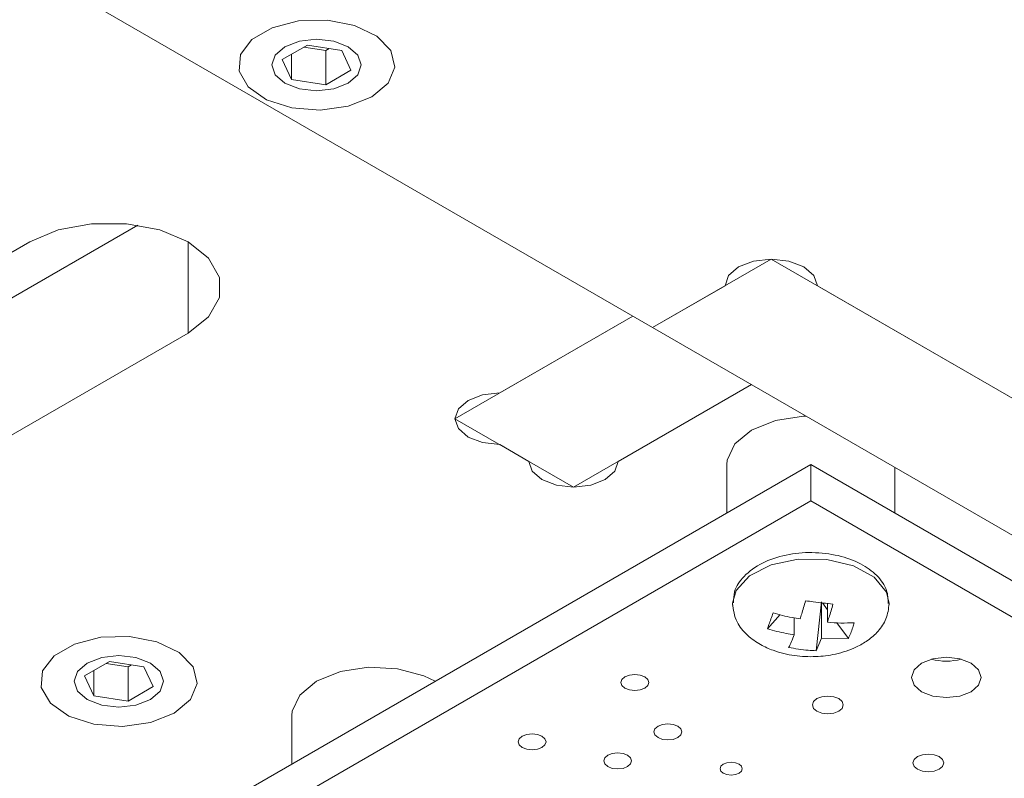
# Model space of a CAD drawing. Header units: millimetres. Extents: x 0 to 210, y 0 to 297.
# Tile 14 of 24: x 140.36 to 143.88, y 161.23 to 163.94. Entities that reach past the tile are written whole.
import ezdxf

# ---------------------------------------------------------------- set-up
doc = ezdxf.new("R2010")
doc.units = ezdxf.units.MM

msp = doc.modelspace()

# ---------------------------------------------------------------- linework, layer by layer
at = {"color": 7, "linetype": 'Continuous', "lineweight": 15}
for p, q in [((142.6191, 162.8416), (139.7906, 164.4744)), ((141.3841, 163.8513), (141.2943, 163.7995)), ((141.3718, 163.8442), (141.4498, 163.8321)), ((141.5068, 163.8323), (141.3841, 163.8513)), ((141.4498, 163.8321), (141.4621, 163.8392)), ((141.4498, 163.8321), (141.4498, 163.7097)), ((141.5397, 163.7615), (141.5068, 163.8323)), ((141.2943, 163.7995), (141.3272, 163.7286)), ((141.3272, 163.8184), (141.3272, 163.7286)), ((141.4498, 163.7097), (141.5397, 163.7615)), ((141.3272, 163.7286), (141.4498, 163.7097)), ((140.7779, 163.2079), (140.2502, 162.9033)), ((139.6846, 162.74), (140.3917, 163.1482)), ((143.0433, 163.0865), (142.6191, 162.8416)), ((143.0433, 163.0865), (145.1646, 161.8619)), ((142.8783, 162.9913), (142.6191, 162.8416)), ((145.1646, 161.8619), (143.2084, 162.9913)), ((142.548, 162.8826), (141.9119, 162.5154)), ((142.0719, 162.6078), (142.548, 162.8826)), ((142.6191, 162.8416), (144.7404, 161.617)), ((140.9574, 162.8216), (140.2502, 162.4134)), ((142.9723, 162.6377), (142.3362, 162.2705)), ((142.9723, 162.6377), (142.4962, 162.3629)), ((142.3362, 162.2705), (141.9119, 162.5154)), ((142.1762, 162.3629), (142.0719, 162.4231)), ((143.1847, 162.3521), (141.0634, 161.1275)), ((142.8847, 162.3522), (142.8847, 162.1789)), ((143.1847, 162.2214), (143.1847, 162.3521)), ((144.7404, 161.454), (143.1847, 162.3521)), ((143.4847, 162.1789), (143.4847, 162.3419)), ((143.1847, 162.2214), (141.0634, 160.9968)), ((144.7404, 161.3234), (143.1847, 162.2214)), ((143.2034, 161.6859), (143.2234, 161.8607)), ((143.2234, 161.7312), (143.2234, 161.8607)), ((143.2439, 161.8326), (143.2264, 161.8567)), ((143.2439, 161.7877), (143.2439, 161.8548)), ((143.4646, 161.8495), (143.4647, 161.8545)), ((143.0746, 161.815), (143.0299, 161.7645)), ((143.1255, 161.7431), (143.1255, 161.8031)), ((143.319, 161.7295), (143.2781, 161.7857)), ((143.2234, 161.7312), (143.2034, 161.6859)), ((143.2234, 161.7312), (143.319, 161.7295)), ((140.677, 161.6474), (140.5872, 161.5956)), ((140.7997, 161.6284), (140.677, 161.6474)), ((140.62, 161.6145), (140.62, 161.5247)), ((140.6647, 161.6403), (140.7427, 161.6282)), ((140.7427, 161.6282), (140.755, 161.6353)), ((140.7427, 161.6282), (140.7427, 161.5057)), ((140.8326, 161.5576), (140.7997, 161.6284)), ((140.5872, 161.5956), (140.62, 161.5247)), ((140.7427, 161.5057), (140.8326, 161.5576)), ((140.62, 161.5247), (140.7427, 161.5057)), ((141.3291, 161.4541), (141.3291, 161.2809))]:
    msp.add_line(p, q, dxfattribs=at)
at = {"color": 8, "linetype": 'Continuous', "lineweight": 15}
msp.add_line((140.9574, 163.1482), (140.9574, 162.8216), dxfattribs=at)
at = {"color": 7, "linetype": 'Continuous', "lineweight": 15, "flags": 128}
for points in [[(141.615, 163.6662), (141.6731, 163.7152), (141.6967, 163.773), (141.6825, 163.8318), (141.6324, 163.8837), (141.5532, 163.9217), (141.4557, 163.9406), (141.3529, 163.9378), (141.2587, 163.9138), (141.186, 163.8718), (141.1444, 163.8175), (141.1397, 163.7581), (141.1724, 163.7018), (141.2381, 163.6561), (141.328, 163.6272), (141.4299, 163.619), (141.5301, 163.6326), (141.615, 163.6662)], [(141.5301, 163.7152), (141.4782, 163.6951), (141.417, 163.6881), (141.3557, 163.6951), (141.3038, 163.7152), (141.2691, 163.7451), (141.257, 163.7805), (141.2691, 163.8158), (141.3038, 163.8458), (141.3557, 163.8658), (141.417, 163.8728), (141.4782, 163.8658), (141.5301, 163.8458), (141.5648, 163.8158), (141.577, 163.7805), (141.5648, 163.7451), (141.5301, 163.7152)], [(140.3917, 163.1482), (140.4929, 163.1906), (140.6119, 163.213), (140.7371, 163.213), (140.8561, 163.1906), (140.9574, 163.1482), (141.0309, 163.0897), (141.0696, 163.021), (141.0696, 162.9488), (141.0309, 162.88), (140.9574, 162.8216)], [(143.2084, 162.9913), (143.1958, 163.0277), (143.16, 163.0586), (143.1065, 163.0793), (143.0433, 163.0865), (142.9802, 163.0793), (142.9266, 163.0586), (142.8908, 163.0277), (142.8783, 162.9913)], [(142.0719, 162.4231), (142.0107, 162.4301), (141.9588, 162.4501), (141.9241, 162.4801), (141.9119, 162.5154), (141.9241, 162.5508), (141.9588, 162.5808), (142.0107, 162.6008), (142.0719, 162.6078)], [(143.1674, 162.5251), (143.1586, 162.5247), (143.058, 162.5091), (142.9726, 162.4746), (142.9128, 162.4254), (142.8859, 162.3673), (142.8847, 162.3522)], [(142.4962, 162.3629), (142.484, 162.3275), (142.4493, 162.2976), (142.3974, 162.2776), (142.3362, 162.2705), (142.275, 162.2776), (142.2231, 162.2976), (142.1884, 162.3275), (142.1762, 162.3629)], [(143.2422, 162.0123), (143.1393, 162.0136), (143.0426, 161.9933), (142.965, 161.9543), (142.9172, 161.9017), (142.9048, 161.8565), (142.9049, 161.8489)], [(140.9079, 161.4623), (140.966, 161.5113), (140.9896, 161.5691), (140.9753, 161.6279), (140.9253, 161.6798), (140.8461, 161.7178), (140.7485, 161.7367), (140.6458, 161.7339), (140.5516, 161.7099), (140.4789, 161.6679), (140.4373, 161.6136), (140.4325, 161.5542), (140.4652, 161.4979), (140.531, 161.4522), (140.6209, 161.4233), (140.7228, 161.4151), (140.823, 161.4287), (140.9079, 161.4623)], [(140.823, 161.6419), (140.8577, 161.6119), (140.8699, 161.5766), (140.8577, 161.5412), (140.823, 161.5113), (140.7711, 161.4912), (140.7099, 161.4842), (140.6486, 161.4912), (140.5967, 161.5113), (140.562, 161.5412), (140.5499, 161.5766), (140.562, 161.6119), (140.5967, 161.6419), (140.6486, 161.6619), (140.7099, 161.6689), (140.7711, 161.6619), (140.823, 161.6419)], [(143.7578, 161.6413), (143.7173, 161.657), (143.6695, 161.6625), (143.6216, 161.657), (143.5811, 161.6413), (143.554, 161.6179), (143.5445, 161.5903), (143.554, 161.5627), (143.5811, 161.5393), (143.6216, 161.5237), (143.6695, 161.5182), (143.7173, 161.5237), (143.7578, 161.5393), (143.7849, 161.5627), (143.7944, 161.5903), (143.7849, 161.6179), (143.7578, 161.6413)], [(141.8413, 161.5765), (141.8012, 161.596), (141.7067, 161.6214), (141.603, 161.6266), (141.5023, 161.6111), (141.417, 161.5766), (141.3572, 161.5273), (141.3302, 161.4692), (141.3291, 161.4541)], [(142.5908, 161.5928), (142.5745, 161.5991), (142.5554, 161.6013), (142.5362, 161.5991), (142.52, 161.5928), (142.5091, 161.5834), (142.5053, 161.5724), (142.5091, 161.5613), (142.52, 161.552), (142.5362, 161.5457), (142.5554, 161.5435), (142.5745, 161.5457), (142.5908, 161.552), (142.6016, 161.5613), (142.6054, 161.5724), (142.6016, 161.5834), (142.5908, 161.5928)], [(143.2847, 161.5146), (143.2669, 161.5215), (143.2458, 161.5239), (143.2247, 161.5215), (143.2068, 161.5146), (143.1948, 161.5043), (143.1907, 161.4921), (143.1948, 161.4799), (143.2068, 161.4696), (143.2247, 161.4627), (143.2458, 161.4603), (143.2669, 161.4627), (143.2847, 161.4696), (143.2967, 161.4799), (143.3009, 161.4921), (143.2967, 161.5043), (143.2847, 161.5146)], [(142.7089, 161.4161), (142.6927, 161.4224), (142.6735, 161.4246), (142.6544, 161.4224), (142.6382, 161.4161), (142.6273, 161.4068), (142.6235, 161.3957), (142.6273, 161.3846), (142.6382, 161.3753), (142.6544, 161.369), (142.6735, 161.3668), (142.6927, 161.369), (142.7089, 161.3753), (142.7198, 161.3846), (142.7236, 161.3957), (142.7198, 161.4068), (142.7089, 161.4161)], [(142.2231, 161.3806), (142.2069, 161.3868), (142.1877, 161.389), (142.1686, 161.3868), (142.1523, 161.3806), (142.1415, 161.3712), (142.1377, 161.3601), (142.1415, 161.3491), (142.1523, 161.3397), (142.1686, 161.3334), (142.1877, 161.3312), (142.2069, 161.3334), (142.2231, 161.3397), (142.2339, 161.3491), (142.2378, 161.3601), (142.2339, 161.3712), (142.2231, 161.3806)], [(142.5293, 161.3124), (142.5131, 161.3187), (142.4939, 161.3209), (142.4748, 161.3187), (142.4586, 161.3124), (142.4477, 161.3031), (142.4439, 161.292), (142.4477, 161.281), (142.4586, 161.2716), (142.4748, 161.2653), (142.4939, 161.2631), (142.5131, 161.2653), (142.5293, 161.2716), (142.5402, 161.281), (142.544, 161.292), (142.5402, 161.3031), (142.5293, 161.3124)], [(143.6441, 161.3072), (143.6263, 161.3141), (143.6052, 161.3165), (143.5841, 161.3141), (143.5662, 161.3072), (143.5542, 161.2968), (143.55, 161.2847), (143.5542, 161.2725), (143.5662, 161.2622), (143.5841, 161.2553), (143.6052, 161.2528), (143.6263, 161.2553), (143.6441, 161.2622), (143.6561, 161.2725), (143.6603, 161.2847), (143.6561, 161.2968), (143.6441, 161.3072)], [(142.928, 161.2803), (142.9151, 161.2853), (142.8999, 161.287), (142.8846, 161.2853), (142.8717, 161.2803), (142.863, 161.2728), (142.86, 161.264), (142.863, 161.2552), (142.8717, 161.2477), (142.8846, 161.2428), (142.8999, 161.241), (142.9151, 161.2428), (142.928, 161.2477), (142.9367, 161.2552), (142.9397, 161.264), (142.9367, 161.2728), (142.928, 161.2803)]]:
    msp.add_lwpolyline(points, dxfattribs=at)
at = {"color": 8, "linetype": 'Continuous', "lineweight": 15, "flags": 128}
msp.add_lwpolyline([(143.4647, 161.8545), (143.4557, 161.8949), (143.4118, 161.9486), (143.3373, 161.9896), (143.2422, 162.0123)], dxfattribs=at)
at = {"color": 7, "linetype": 'Continuous', "lineweight": 15}
msp.add_arc((143.6695, 161.8548), 0.2061, 255.089, 284.911, dxfattribs=at)
for points, knots in [([(143.2379, 162.0337), (143.2216, 162.0351), (143.1742, 162.0392), (143.0939, 162.0308), (143.008, 162.0021), (142.9455, 161.9568), (142.9093, 161.9052), (142.9083, 161.8707), (142.908, 161.8572)], [0, 0, 0, 0, 0.105087, 0.304112, 0.50603, 0.713129, 0.888114, 1, 1, 1, 1]), ([(143.4614, 161.8545), (143.4609, 161.8706), (143.4596, 161.9075), (143.4224, 161.9576), (143.3638, 162.0001), (143.2977, 162.0245), (143.2528, 162.0314), (143.2379, 162.0337)], [0, 0, 0, 0, 0.170662, 0.391952, 0.624199, 0.875153, 1, 1, 1, 1]), ([(142.9047, 161.8547), (142.9079, 161.8322), (142.9138, 161.7903), (142.9544, 161.7413), (143.0009, 161.7082), (143.0577, 161.6825), (143.1242, 161.6665), (143.2013, 161.6628), (143.2771, 161.6724), (143.3403, 161.6934), (143.391, 161.7228), (143.4285, 161.7561), (143.4585, 161.8004), (143.4626, 161.8359), (143.4647, 161.8546)], [0, 0, 0, 0, 0.104207, 0.194266, 0.270387, 0.333427, 0.431062, 0.520467, 0.606065, 0.704787, 0.765753, 0.835129, 0.913224, 1, 1, 1, 1]), ([(143.1661, 161.8646), (143.1614, 161.8483), (143.1548, 161.8252), (143.1481, 161.8054), (143.1461, 161.7996)], [0, 0, 0, 0, 0.703786, 1, 1, 1, 1]), ([(143.264, 161.8528), (143.2524, 161.8539), (143.2291, 161.8562), (143.1963, 161.8602), (143.1753, 161.8633), (143.1661, 161.8646)], [0, 0, 0, 0, 0.359463, 0.720198, 1, 1, 1, 1]), ([(143.264, 161.8528), (143.2617, 161.8445), (143.257, 161.8278), (143.2503, 161.8065), (143.2459, 161.7936), (143.2439, 161.7877)], [0, 0, 0, 0, 0.350852, 0.70394, 1, 1, 1, 1]), ([(143.0504, 161.821), (143.0476, 161.8138), (143.0418, 161.7993), (143.0351, 161.7805), (143.0315, 161.7694), (143.0299, 161.7645)], [0, 0, 0, 0, 0.359463, 0.720198, 1, 1, 1, 1]), ([(143.0504, 161.821), (143.0727, 161.8149), (143.1044, 161.8062), (143.1365, 161.8011), (143.1461, 161.7996)], [0, 0, 0, 0, 0.703786, 1, 1, 1, 1]), ([(143.2439, 161.7877), (143.2599, 161.7865), (143.2921, 161.7839), (143.3237, 161.7853), (143.3395, 161.786)], [0, 0, 0, 0, 0.49796, 1, 1, 1, 1]), ([(143.319, 161.7295), (143.3219, 161.7357), (143.3277, 161.7481), (143.3344, 161.7671), (143.338, 161.7803), (143.3395, 161.786)], [0, 0, 0, 0, 0.359463, 0.720198, 1, 1, 1, 1]), ([(143.0299, 161.7645), (143.041, 161.7612), (143.0632, 161.7547), (143.0952, 161.748), (143.116, 161.7446), (143.1255, 161.7431)], [0, 0, 0, 0, 0.350852, 0.70394, 1, 1, 1, 1]), ([(143.1255, 161.7431), (143.1222, 161.7345), (143.1154, 161.7173), (143.1088, 161.7043), (143.1055, 161.6977)], [0, 0, 0, 0, 0.49796, 1, 1, 1, 1]), ([(143.1055, 161.6977), (143.1171, 161.6955), (143.1404, 161.6912), (143.1731, 161.6874), (143.1942, 161.6863), (143.2034, 161.6859)], [0, 0, 0, 0, 0.359463, 0.720198, 1, 1, 1, 1])]:
    msp.add_open_spline(points, degree=3, knots=knots, dxfattribs=at)

doc.saveas('drawing.dxf')
